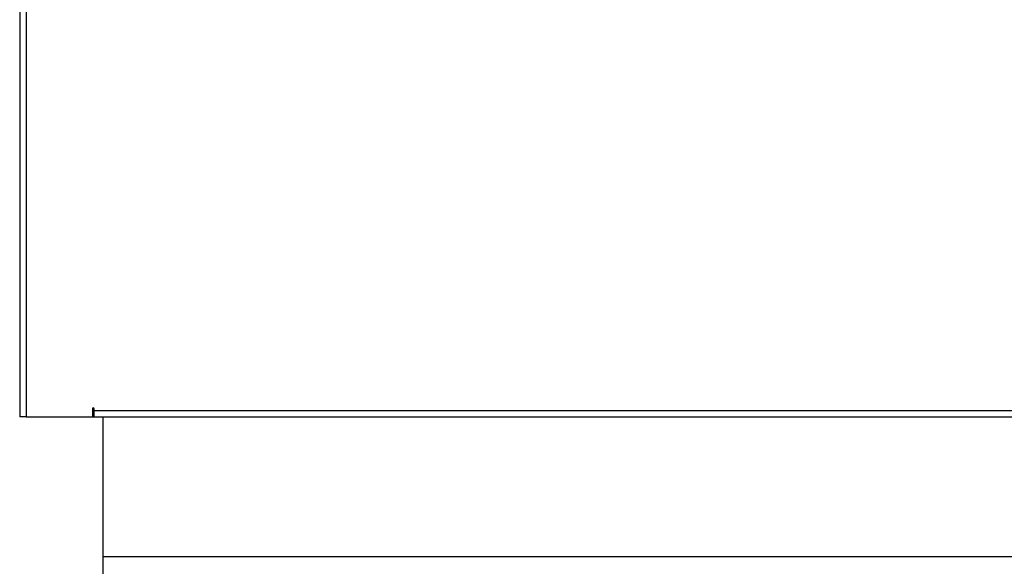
# Model space of a CAD drawing. Header units: millimetres. Extents: x 42 to 514, y 147 to 318.
# Tile 80 of 90: x 461.21 to 473.79, y 153.52 to 160.51. Entities that reach past the tile are written whole.
import ezdxf

# ---------------------------------------------------------------- set-up
doc = ezdxf.new("R2010")
doc.units = ezdxf.units.MM

msp = doc.modelspace()

# ---------------------------------------------------------------- linework, layer by layer
at = {"color": 7, "linetype": 'Continuous', "lineweight": 25}
for p, q in [((461.208, 200.868), (461.208, 155.517)), ((461.291, 200.85), (461.291, 155.433)), ((461.208, 155.517), (461.208, 155.433)), ((461.291, 155.433), (461.208, 155.433)), ((461.291, 155.433), (462.137, 155.433)), ((462.137, 155.537), (462.137, 155.433)), ((462.137, 155.492), (462.158, 155.492)), ((462.141, 155.475), (462.137, 155.475)), ((462.141, 155.433), (462.137, 155.433)), ((462.141, 155.475), (462.158, 155.475)), ((462.141, 155.433), (462.141, 155.475)), ((462.141, 155.433), (462.158, 155.433)), ((462.158, 155.517), (462.158, 155.537)), ((462.158, 155.517), (493.124, 155.517)), ((462.158, 155.433), (462.158, 155.517)), ((462.158, 155.433), (493.142, 155.433)), ((462.274, 153.65), (462.274, 155.433)), ((462.274, 153.65), (512.474, 153.65)), ((462.274, 153.4), (462.274, 153.65))]:
    msp.add_line(p, q, dxfattribs=at)
msp.add_arc((462.147, 155.537), 0.0104, 0, 180, dxfattribs=at)

doc.saveas('drawing.dxf')
